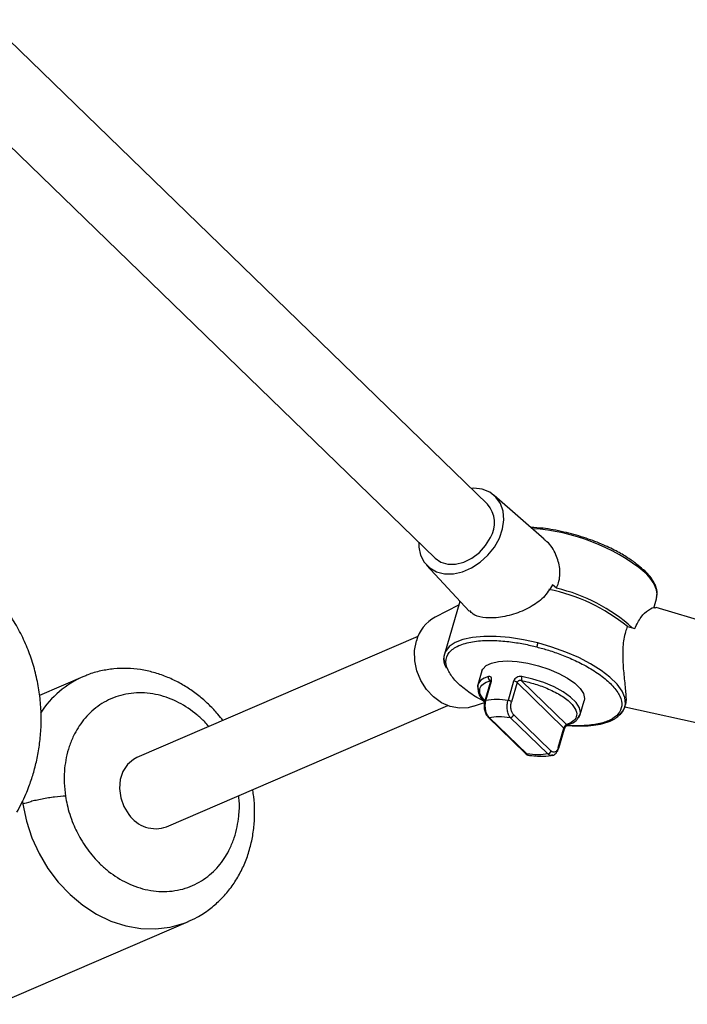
# Model space of a CAD drawing. Header units: millimetres. Extents: x -451 to 1441, y 43 to 1355.
# Tile 7 of 11: x 25 to 132, y 1036 to 1193. Entities that reach past the tile are written whole.
import ezdxf

# ---------------------------------------------------------------- set-up
doc = ezdxf.new("R2010")
doc.units = ezdxf.units.MM

msp = doc.modelspace()

# ---------------------------------------------------------------- linework, layer by layer
at = {"color": 7, "linetype": 'Continuous', "lineweight": 25}
for p, q in [((99.92, 1115.94), (20.22, 1193.23)), ((11.87, 1184.62), (91.56, 1107.33)), ((97.73, 1118.48), (97.31, 1118.46)), ((108.96, 1110.36), (100.97, 1117.35)), ((90.19, 1106.23), (97, 1098.9)), ((110.9, 1102.53), (110.28, 1103.1)), ((95.3, 1099.81), (91.55, 1097.91)), ((95.47, 1100.43), (93.03, 1092.04)), ((95.47, 1100.43), (95.5, 1100.51)), ((126.42, 1099.38), (126.85, 1100.86)), ((140.52, 1095.38), (126.78, 1099.44)), ((122.21, 1096.42), (123.38, 1096.1)), ((88.81, 1094.84), (43.99, 1075.51)), ((93.09, 1090.29), (93.29, 1089.83)), ((99.01, 1089.34), (98.37, 1087.13)), ((35.39, 1088.41), (28.49, 1085.44)), ((98.37, 1087.13), (98.44, 1086)), ((100.38, 1087.64), (99.48, 1084.55)), ((99.62, 1084.64), (100.52, 1087.73)), ((104.08, 1087.73), (103.18, 1084.64)), ((104.62, 1087.5), (103.72, 1084.41)), ((104.62, 1087.5), (112.1, 1080.23)), ((105.33, 1087.79), (112.49, 1080.82)), ((48.74, 1064.49), (93.56, 1083.82)), ((97.68, 1083.7), (99.43, 1084.33)), ((114.69, 1082.37), (115.33, 1084.58)), ((121.83, 1083.64), (121.93, 1083.99)), ((110.06, 1076.55), (104.09, 1082.35)), ((114.3, 1081.79), (114.69, 1082.37)), ((121.83, 1083.64), (136.66, 1080.37)), ((99.98, 1082), (105.95, 1076.19)), ((100.2, 1081.91), (106.17, 1076.11)), ((109.51, 1076.1), (103.54, 1081.91)), ((111.2, 1077.14), (112.1, 1080.23)), ((111.26, 1077), (112.16, 1080.09)), ((21.55, 1036.16), (52.22, 1049.39))]:
    msp.add_line(p, q, dxfattribs=at)
at = {"color": 8, "linetype": 'Continuous', "lineweight": 25}
for p, q in [((100.39, 1087.71), (100.31, 1087.79)), ((62.45, 1070.34), (62.43, 1070.29)), ((25.75, 1068.59), (25.82, 1068.07))]:
    msp.add_line(p, q, dxfattribs=at)
at = {"color": 7, "linetype": 'Continuous', "lineweight": 25, "flags": 128}
for points in [[(88.96, 1109.85), (88.98, 1109.1), (89.25, 1107.8), (89.83, 1106.67), (90.69, 1105.77), (91.78, 1105.15), (93.05, 1104.83), (94.46, 1104.83), (95.92, 1105.15), (97.37, 1105.77), (98.75, 1106.67), (99.98, 1107.8), (101.02, 1109.1), (101.81, 1110.53), (102.32, 1112.01), (102.52, 1113.47), (102.4, 1114.84), (101.97, 1116.07), (101.25, 1117.08), (100.27, 1117.85), (99.08, 1118.32), (97.73, 1118.48), (97.73, 1118.48)], [(91.56, 1107.33), (92.44, 1106.72), (93.56, 1106.38), (94.82, 1106.38), (96.14, 1106.71), (97.42, 1107.34), (98.61, 1108.25), (99.61, 1109.37), (100.37, 1110.63)], [(97.68, 1083.7), (96.84, 1083.47), (95.42, 1083.39), (93.98, 1083.67), (92.59, 1084.28), (91.3, 1085.21), (90.19, 1086.4), (89.29, 1087.8), (88.66, 1089.36), (88.32, 1090.98), (88.29, 1092.61), (88.57, 1094.15)], [(99.01, 1089.34), (99.14, 1089.63), (99.67, 1090.19), (100.53, 1090.6), (101.68, 1090.86), (103.07, 1090.95), (104.64, 1090.86), (106.32, 1090.6), (108.03, 1090.18), (109.71, 1089.62), (111.28, 1088.95), (112.67, 1088.18), (113.82, 1087.37), (114.68, 1086.53), (115.21, 1085.72), (115.39, 1084.96), (115.33, 1084.58)], [(114.43, 1081.88), (114.52, 1082.01), (114.69, 1082.37)], [(43.99, 1075.51), (43.45, 1075.23), (42.48, 1074.41), (41.76, 1073.31), (41.33, 1072.01), (41.21, 1070.58), (41.42, 1069.11), (41.94, 1067.7), (42.73, 1066.44)]]:
    msp.add_lwpolyline(points, dxfattribs=at)
at = {"color": 8, "linetype": 'Continuous', "lineweight": 25, "flags": 128}
for points in [[(107.93, 1093.81), (105.65, 1094.32), (103.43, 1094.67), (101.3, 1094.85), (99.32, 1094.86), (97.54, 1094.7), (96, 1094.37), (94.75, 1093.88), (93.81, 1093.24), (93.2, 1092.46), (93.03, 1092.04)], [(121.83, 1083.64), (121.91, 1084.1), (121.81, 1085.08), (121.36, 1086.13), (120.56, 1087.22), (119.44, 1088.33), (118.02, 1089.42), (116.35, 1090.47), (114.45, 1091.46), (112.38, 1092.36), (110.19, 1093.15), (107.93, 1093.81)], [(100.06, 1088.45), (99.38, 1088.19), (98.86, 1087.85), (98.51, 1087.45), (98.33, 1086.98), (98.34, 1086.47), (98.41, 1086.21)], [(114.69, 1082.37), (114.74, 1082.69), (114.58, 1083.47), (114.04, 1084.31), (113.16, 1085.17), (111.97, 1086.01), (110.53, 1086.79), (108.9, 1087.48), (107.16, 1088.04), (105.39, 1088.45)], [(99.62, 1084.64), (99.57, 1084.63), (99.52, 1084.61), (99.49, 1084.59), (99.48, 1084.56), (99.48, 1084.55)], [(25.82, 1068.07), (26.39, 1065.37), (27.26, 1062.74), (28.41, 1060.21), (29.82, 1057.82), (31.47, 1055.63), (33.34, 1053.67), (35.38, 1051.96), (37.57, 1050.55), (39.86, 1049.45), (42.22, 1048.68), (44.61, 1048.26), (46.99, 1048.19), (49.31, 1048.47), (51.53, 1049.11), (52.12, 1049.34)]]:
    msp.add_lwpolyline(points, dxfattribs=at)
at = {"color": 7, "linetype": 'Continuous', "lineweight": 25}
for centre, radius, start, end in [((96.54, 1112.98), 4.49, 328.5005, 41.3089), ((104, 1074.21), 28.72, 50.6422, 78.5518), ((104.85, 1076.23), 26.99, 47.7427, 77.0464), ((124.35, 1101.55), 2.59, 344.4615, 16.1393), ((94.34, 1092.64), 5.96, 117.8526, 165.3211), ((95.65, 1091.34), 2.71, 165.1561, 196.6292), ((100.63, 1088.29), 0.593, 164.44, 237.4053), ((103.97, 1086.7), 1.03, 50.7861, 84.0849), ((106.79, 1087.98), 1.47, 161.6334, 187.6383), ((101.39, 1072.29), 12.48, 81.7566, 98.1437), ((103.07, 1083.61), 1.03, 50.7861, 84.0849), ((103.5, 1082.53), 0.615, 274.0198, 343.7235), ((119.19, 1084.49), 2.78, 306.8431, 342.1102), ((109.47, 1076.72), 0.615, 274.0198, 343.7235), ((46.97, 1069.29), 5.11, 213.8987, 290.2073)]:
    msp.add_arc(centre, radius, start, end, dxfattribs=at)
at = {"color": 8, "linetype": 'Continuous', "lineweight": 25}
for centre, radius, start, end in [((105.14, 1080.54), 31.55, 51.0092, 86.5138), ((120.94, 1100.36), 6.2, 17.9681, 49.2098), ((41.64, 1074.24), 15.48, 113.2934, 147.1953), ((100.18, 1082.22), 0.306, 226.8402, 271.8993), ((106.16, 1076.41), 0.306, 226.7302, 271.9026), ((111.11, 1077.02), 0.15, 353.3074, 54.3037)]:
    msp.add_arc(centre, radius, start, end, dxfattribs=at)
at = {"color": 7, "linetype": 'Continuous', "lineweight": 25}
for points, knots in [([(124.7, 1105.5), (124.37, 1105.8), (123.66, 1106.44), (122.23, 1107.45), (120.37, 1108.54), (118.02, 1109.65), (115.2, 1110.7), (112.03, 1111.56), (109.12, 1112.12), (107.47, 1112.19), (106.84, 1112.22)], [0, 0, 0, 0, 0.090573, 0.193044, 0.308508, 0.4376, 0.580139, 0.734745, 0.898589, 1, 1, 1, 1]), ([(110.9, 1102.53), (111.02, 1102.82), (111.43, 1103.81), (111.56, 1105.71), (110.87, 1107.98), (109.92, 1109.64), (109.07, 1110.18), (108.91, 1110.29)], [0, 0, 0, 0, 0.106403, 0.371452, 0.635324, 0.928601, 1, 1, 1, 1]), ([(124.99, 1105.06), (125.01, 1105.11), (125.02, 1105.17), (125.01, 1105.27), (124.99, 1105.33), (124.93, 1105.41), (124.89, 1105.45), (124.8, 1105.49), (124.75, 1105.5), (124.7, 1105.5)], [0, 0, 0, 0, 0.25, 0.25, 0.5, 0.5, 0.75, 0.75, 1, 1, 1, 1]), ([(126.83, 1102.54), (126.77, 1102.73), (126.65, 1103.1), (126.32, 1103.72), (125.82, 1104.48), (125.26, 1105.06), (124.94, 1105.4)], [0, 0, 0, 0, 0.203848, 0.40008, 0.651031, 1, 1, 1, 1]), ([(110.28, 1103.1), (109.84, 1102.39), (108.96, 1100.98), (106.7, 1099.41), (104.07, 1098.29), (101.33, 1097.74), (99.1, 1097.81), (97.67, 1098.23), (97.23, 1098.77), (97.07, 1098.97)], [0, 0, 0, 0, 0.149987, 0.29932, 0.463958, 0.630024, 0.779301, 0.920925, 1, 1, 1, 1]), ([(24.87, 1066.79), (25.37, 1067.75), (26.07, 1069.09), (26.89, 1071.16), (27.5, 1072.96), (28.07, 1075.16), (28.49, 1077.52), (28.73, 1080.02), (28.76, 1082.64), (28.56, 1085.32), (28.1, 1088.02), (27.39, 1090.73), (26.41, 1093.39), (25.17, 1095.98), (23.66, 1098.45), (22.23, 1100.45), (21.21, 1101.54), (20.86, 1101.91)], [0, 0, 0, 0, 0.085584, 0.119886, 0.176955, 0.23635, 0.30022, 0.367088, 0.436348, 0.507512, 0.58022, 0.654199, 0.729237, 0.805166, 0.881856, 0.959207, 1, 1, 1, 1]), ([(126.87, 1101.1), (126.91, 1101.34), (126.99, 1101.82), (126.91, 1102.3), (126.83, 1102.54), (126.83, 1102.54)], [0, 0, 0, 0, 0.488668, 0.989548, 1, 1, 1, 1]), ([(123.38, 1096.1), (123.71, 1096.76), (124.37, 1098.08), (125.6, 1099.15), (126.51, 1099.61), (126.71, 1099.4), (126.75, 1099.36)], [0, 0, 0, 0, 0.299221, 0.59714, 0.92559, 1, 1, 1, 1]), ([(122.21, 1096.42), (122.11, 1096.14), (121.75, 1095.17), (121.44, 1093.21), (121.47, 1090.6), (121.73, 1087.92), (121.98, 1085.63), (122.03, 1084.26), (121.91, 1084.06), (121.89, 1084.01)], [0, 0, 0, 0, 0.064651, 0.225695, 0.386023, 0.564218, 0.760417, 0.941738, 1, 1, 1, 1]), ([(107.93, 1093.81), (107.91, 1093.76), (107.89, 1093.7), (107.86, 1093.57), (107.84, 1093.5), (107.82, 1093.38), (107.8, 1093.32), (107.79, 1093.23), (107.78, 1093.19), (107.78, 1093.17)], [0, 0, 0, 0, 0.25, 0.25, 0.5, 0.5, 0.75, 0.75, 1, 1, 1, 1]), ([(93.03, 1092.04), (92.92, 1091.49), (92.8, 1090.9), (93.07, 1090.34), (93.09, 1090.29)], [0, 0, 0, 0, 0.926565, 1, 1, 1, 1]), ([(57.72, 1081.43), (57.46, 1081.77), (56.8, 1082.63), (55.58, 1083.9), (54.07, 1085.26), (52.4, 1086.49), (50.6, 1087.57), (48.67, 1088.46), (46.66, 1089.14), (44.58, 1089.59), (42.47, 1089.78), (40.33, 1089.72), (38.22, 1089.37), (36.61, 1088.94), (35.75, 1088.54), (35.54, 1088.44)], [0, 0, 0, 0, 0.048324, 0.123433, 0.201726, 0.282445, 0.364985, 0.44892, 0.533941, 0.619838, 0.706492, 0.793878, 0.882072, 0.971248, 1, 1, 1, 1]), ([(99.43, 1084.47), (99.12, 1084.63), (97.98, 1085.2), (96.32, 1086.36), (94.54, 1087.91), (93.92, 1088.94), (93.61, 1089.48)], [0, 0, 0, 0, 0.103901, 0.380978, 0.68151, 1, 1, 1, 1]), ([(100.52, 1087.73), (100.55, 1087.85), (100.57, 1087.97), (100.55, 1088.17), (100.52, 1088.26), (100.43, 1088.39), (100.37, 1088.44), (100.22, 1088.48), (100.14, 1088.48), (100.06, 1088.45)], [0, 0, 0, 0, 0.25, 0.25, 0.5, 0.5, 0.75, 0.75, 1, 1, 1, 1]), ([(100.42, 1087.8), (100.42, 1087.8), (100.41, 1087.8), (100.4, 1087.74), (100.39, 1087.68), (100.38, 1087.64)], [0, 0, 0, 0, 0.339344, 0.662087, 1, 1, 1, 1]), ([(105.39, 1088.45), (105.26, 1088.47), (105.11, 1088.47), (104.83, 1088.43), (104.7, 1088.39), (104.45, 1088.25), (104.35, 1088.17), (104.17, 1087.96), (104.11, 1087.85), (104.08, 1087.73)], [0, 0, 0, 0, 0.25, 0.25, 0.5, 0.5, 0.75, 0.75, 1, 1, 1, 1]), ([(105.33, 1087.79), (105.31, 1087.79), (105.26, 1087.81), (105.19, 1087.82), (105.1, 1087.82), (105.01, 1087.82), (104.89, 1087.79), (104.77, 1087.72), (104.67, 1087.62), (104.64, 1087.54), (104.62, 1087.5)], [0, 0, 0, 0, 0.089832, 0.173485, 0.251042, 0.37995, 0.501129, 0.671279, 0.836421, 1, 1, 1, 1]), ([(105.33, 1087.79), (105.92, 1087.68), (106.57, 1087.53), (107.95, 1087.13), (108.67, 1086.88), (110.11, 1086.27), (110.82, 1085.92), (112.1, 1085.15), (112.66, 1084.72), (113.53, 1083.88), (113.83, 1083.46), (114.15, 1082.68), (114.17, 1082.33), (113.97, 1081.73), (113.76, 1081.48), (113.2, 1081.08), (112.86, 1080.93), (112.49, 1080.82)], [0, 0, 0, 0, 0.125, 0.125, 0.25, 0.25, 0.375, 0.375, 0.5, 0.5, 0.625, 0.625, 0.75, 0.75, 0.875, 0.875, 1, 1, 1, 1]), ([(98.44, 1086), (98.45, 1085.95), (98.47, 1085.42), (98.99, 1084.89), (99.47, 1084.41)], [0, 0, 0, 0, 0.10091, 1, 1, 1, 1]), ([(99.48, 1084.55), (99.45, 1084.44), (99.39, 1084.23), (99.35, 1083.75), (99.4, 1083.13), (99.61, 1082.44), (99.85, 1082.15), (99.98, 1082)], [0, 0, 0, 0, 0.123335, 0.247617, 0.495916, 0.74633, 1, 1, 1, 1]), ([(99.62, 1084.64), (99.61, 1084.6), (99.59, 1084.52), (99.56, 1084.4), (99.54, 1084.28), (99.52, 1084.15), (99.51, 1084.02), (99.5, 1083.8), (99.51, 1083.49), (99.56, 1083.1), (99.66, 1082.73), (99.78, 1082.46), (99.9, 1082.26), (99.99, 1082.14), (100.09, 1082.02), (100.16, 1081.95), (100.2, 1081.91)], [0, 0, 0, 0, 0.041268, 0.082846, 0.124635, 0.16653, 0.208425, 0.250214, 0.373773, 0.499811, 0.621575, 0.749345, 0.810065, 0.874657, 0.931768, 1, 1, 1, 1]), ([(103.54, 1081.91), (103.52, 1081.94), (103.48, 1081.98), (103.43, 1082.06), (103.38, 1082.15), (103.31, 1082.26), (103.23, 1082.46), (103.14, 1082.73), (103.07, 1083.1), (103.03, 1083.48), (103.04, 1083.84), (103.07, 1084.14), (103.11, 1084.4), (103.15, 1084.56), (103.18, 1084.64)], [0, 0, 0, 0, 0.046496, 0.088296, 0.124947, 0.18949, 0.250157, 0.377978, 0.499776, 0.625803, 0.749349, 0.833181, 0.917011, 1, 1, 1, 1]), ([(104.09, 1082.35), (103.99, 1082.45), (103.91, 1082.57), (103.8, 1082.8), (103.77, 1082.88), (103.71, 1083.06), (103.69, 1083.15), (103.65, 1083.34), (103.64, 1083.44), (103.63, 1083.63), (103.63, 1083.74), (103.64, 1084.03), (103.67, 1084.23), (103.72, 1084.41)], [0, 0, 0, 0, 0.25, 0.25, 0.375, 0.375, 0.5, 0.5, 0.625, 0.625, 0.75, 0.75, 1, 1, 1, 1]), ([(120.71, 1082.1), (120.89, 1082.25), (121.45, 1082.68), (121.68, 1083.26), (121.83, 1083.64)], [0, 0, 0, 0, 0.330322, 1, 1, 1, 1]), ([(100.2, 1081.91), (100.63, 1082.01), (101.15, 1082.06), (102.29, 1082.06), (102.91, 1082.01), (103.54, 1081.91)], [0, 0, 0, 0, 0.5, 0.5, 1, 1, 1, 1]), ([(112.1, 1080.23), (112.11, 1080.25), (112.12, 1080.28), (112.14, 1080.34), (112.17, 1080.39), (112.2, 1080.45), (112.23, 1080.5), (112.26, 1080.55), (112.3, 1080.61), (112.35, 1080.68), (112.4, 1080.74), (112.45, 1080.79), (112.48, 1080.81), (112.49, 1080.82)], [0, 0, 0, 0, 0.07038, 0.140676, 0.211166, 0.28213, 0.353841, 0.426561, 0.500545, 0.621438, 0.750155, 0.86819, 1, 1, 1, 1]), ([(112.16, 1080.09), (112.18, 1080.13), (112.21, 1080.21), (112.27, 1080.33), (112.35, 1080.45), (112.43, 1080.55), (112.52, 1080.64), (112.64, 1080.73), (112.71, 1080.76), (112.76, 1080.79)], [0, 0, 0, 0, 0.121235, 0.242544, 0.365576, 0.489415, 0.615804, 0.743109, 1, 1, 1, 1]), ([(112.53, 1080.64), (113.71, 1080.59), (116.19, 1080.47), (118.38, 1080.92), (119.69, 1081.43), (120.31, 1081.74), (120.61, 1082.01), (120.71, 1082.1)], [0, 0, 0, 0, 0.334683, 0.703068, 0.797944, 0.932034, 1, 1, 1, 1]), ([(112.78, 1080.79), (113.27, 1080.96), (113.94, 1081.18), (114.22, 1081.67), (114.3, 1081.79)], [0, 0, 0, 0, 0.734976, 1, 1, 1, 1]), ([(105.95, 1076.19), (106.04, 1076.11), (106.24, 1075.95), (106.45, 1075.9), (106.56, 1075.87)], [0, 0, 0, 0, 0.496406, 1, 1, 1, 1]), ([(109.51, 1076.1), (109.08, 1076.01), (108.56, 1075.96), (107.42, 1075.96), (106.8, 1076.01), (106.17, 1076.11)], [0, 0, 0, 0, 0.5, 0.5, 1, 1, 1, 1]), ([(111.2, 1077.14), (111.18, 1077.05), (111.15, 1076.97), (111.08, 1076.81), (111.04, 1076.74), (110.95, 1076.62), (110.9, 1076.56), (110.81, 1076.47), (110.75, 1076.44), (110.6, 1076.36), (110.48, 1076.34), (110.27, 1076.39), (110.16, 1076.45), (110.06, 1076.55)], [0, 0, 0, 0, 0.125, 0.125, 0.25, 0.25, 0.375, 0.375, 0.5, 0.5, 0.75, 0.75, 1, 1, 1, 1]), ([(110.24, 1075.87), (110.35, 1075.91), (110.58, 1075.97), (110.87, 1076.23), (111.11, 1076.58), (111.21, 1076.86), (111.26, 1077)], [0, 0, 0, 0, 0.257509, 0.511963, 0.760327, 1, 1, 1, 1]), ([(106.35, 1075.9), (107.18, 1075.81), (108.69, 1075.63), (109.93, 1075.83), (110.48, 1075.92)], [0, 0, 0, 0, 0.555112, 1, 1, 1, 1]), ([(52.1, 1049.37), (52.6, 1049.59), (53.83, 1050.11), (55.55, 1051.26), (57.25, 1052.72), (58.71, 1054.35), (59.97, 1056.17), (61.02, 1058.15), (61.83, 1060.27), (62.4, 1062.48), (62.73, 1064.76), (62.8, 1067.04), (62.72, 1068.89), (62.54, 1069.96), (62.48, 1070.29)], [0, 0, 0, 0, 0.06757, 0.165314, 0.253759, 0.342554, 0.431731, 0.521236, 0.610915, 0.700495, 0.789538, 0.877247, 0.961767, 1, 1, 1, 1]), ([(32.61, 1069.37), (32.11, 1069.34), (31.52, 1069.29), (30.55, 1069.18), (30.22, 1069.13), (29.54, 1069.03), (29.2, 1068.97), (28.54, 1068.84), (28.22, 1068.77), (27.61, 1068.63), (27.32, 1068.56), (26.54, 1068.34), (26.12, 1068.2), (25.82, 1068.07)], [0, 0, 0, 0, 0.25, 0.25, 0.375, 0.375, 0.5, 0.5, 0.625, 0.625, 0.75, 0.75, 1, 1, 1, 1])]:
    msp.add_open_spline(points, degree=3, knots=knots, dxfattribs=at)
at = {"color": 8, "linetype": 'Continuous', "lineweight": 25}
for points, knots in [([(93.61, 1089.48), (93.33, 1090.07), (93.23, 1090.66), (93.4, 1091.72), (93.68, 1092.19), (94.54, 1093), (95.13, 1093.33), (96.52, 1093.82), (97.31, 1093.99), (98.98, 1094.19), (99.86, 1094.22), (101.6, 1094.18), (102.46, 1094.12), (104.12, 1093.92), (104.92, 1093.79), (106.42, 1093.5), (107.12, 1093.34), (107.78, 1093.17)], [0, 0, 0, 0, 0.125, 0.125, 0.25, 0.25, 0.375, 0.375, 0.5, 0.5, 0.625, 0.625, 0.75, 0.75, 0.875, 0.875, 1, 1, 1, 1]), ([(107.78, 1093.17), (108.4, 1093), (109.72, 1092.64), (111.79, 1091.91), (113.99, 1090.98), (116.22, 1089.82), (118.31, 1088.44), (120.03, 1086.89), (121.14, 1085.28), (121.45, 1083.75), (120.9, 1082.44), (119.57, 1081.46), (117.68, 1080.84), (115.44, 1080.59), (113.7, 1080.55), (112.71, 1080.66), (112.56, 1080.67)], [0, 0, 0, 0, 0.048981, 0.104396, 0.166838, 0.23665, 0.313734, 0.397343, 0.485948, 0.577281, 0.668613, 0.757218, 0.840827, 0.917911, 0.987723, 1, 1, 1, 1]), ([(99.5, 1084.58), (99.26, 1084.85), (98.7, 1085.5), (98.59, 1086.44), (99.06, 1087.29), (99.9, 1087.63), (100.31, 1087.79)], [0, 0, 0, 0, 0.195793, 0.467821, 0.73985, 1, 1, 1, 1]), ([(100.43, 1087.79), (100.42, 1087.81), (100.38, 1087.84), (100.33, 1087.81), (100.31, 1087.79)], [0, 0, 0, 0, 0.462774, 1, 1, 1, 1]), ([(100.38, 1087.64), (100.38, 1087.65), (100.38, 1087.67), (100.42, 1087.7), (100.49, 1087.72), (100.52, 1087.73)], [0, 0, 0, 0, 0.031995, 0.529378, 1, 1, 1, 1]), ([(55.49, 1080.47), (55.27, 1080.72), (54.67, 1081.4), (53.12, 1082.79), (50.67, 1084.44), (47.37, 1085.67), (43.91, 1086), (40.6, 1085.36), (38.16, 1084.07), (36.53, 1082.7), (35.48, 1081.56), (34.6, 1080.32), (33.83, 1078.91), (33.18, 1077.33), (32.72, 1075.58), (32.42, 1073.65), (32.35, 1071.57), (32.53, 1070.07), (32.61, 1069.37)], [0, 0, 0, 0, 0.025826, 0.069497, 0.161985, 0.260001, 0.361032, 0.462064, 0.560079, 0.60722, 0.652718, 0.696389, 0.738106, 0.78961, 0.838444, 0.884517, 0.945817, 1, 1, 1, 1]), ([(112.49, 1080.82), (112.54, 1080.8), (112.62, 1080.77), (112.71, 1080.77), (112.76, 1080.79), (112.78, 1080.79)], [0, 0, 0, 0, 0.51743, 0.795972, 1, 1, 1, 1]), ([(112.1, 1080.23), (112.13, 1080.2), (112.17, 1080.15), (112.17, 1080.11), (112.16, 1080.09)], [0, 0, 0, 0, 0.502795, 1, 1, 1, 1]), ([(106.17, 1076.11), (106.19, 1076.09), (106.23, 1076.04), (106.29, 1075.99), (106.36, 1075.95), (106.44, 1075.9), (106.5, 1075.88), (106.53, 1075.88)], [0, 0, 0, 0, 0.187654, 0.356352, 0.504271, 0.759621, 1, 1, 1, 1]), ([(110.3, 1075.92), (110.19, 1075.89), (109.92, 1075.82), (109.67, 1076), (109.51, 1076.1)], [0, 0, 0, 0, 0.416084, 1, 1, 1, 1]), ([(32.61, 1069.37), (32.69, 1068.9), (32.86, 1067.93), (33.27, 1066.45), (33.95, 1064.6), (35.06, 1062.36), (36.49, 1060.31), (37.91, 1058.75), (39.6, 1057.2), (42.06, 1055.57), (45.36, 1054.33), (48.82, 1054), (52.13, 1054.64), (54.56, 1055.93), (56.2, 1057.3), (57.25, 1058.45), (58.12, 1059.68), (58.9, 1061.09), (59.54, 1062.68), (60.01, 1064.42), (60.3, 1066.36), (60.39, 1068.04), (60.26, 1069.14), (60.23, 1069.45)], [0, 0, 0, 0, 0.028969, 0.059859, 0.092643, 0.148029, 0.209952, 0.243402, 0.278419, 0.35258, 0.431173, 0.512184, 0.593196, 0.671788, 0.709588, 0.746069, 0.781087, 0.814537, 0.855835, 0.894992, 0.931935, 0.981088, 1, 1, 1, 1])]:
    msp.add_open_spline(points, degree=3, knots=knots, dxfattribs=at)

doc.saveas('drawing.dxf')
